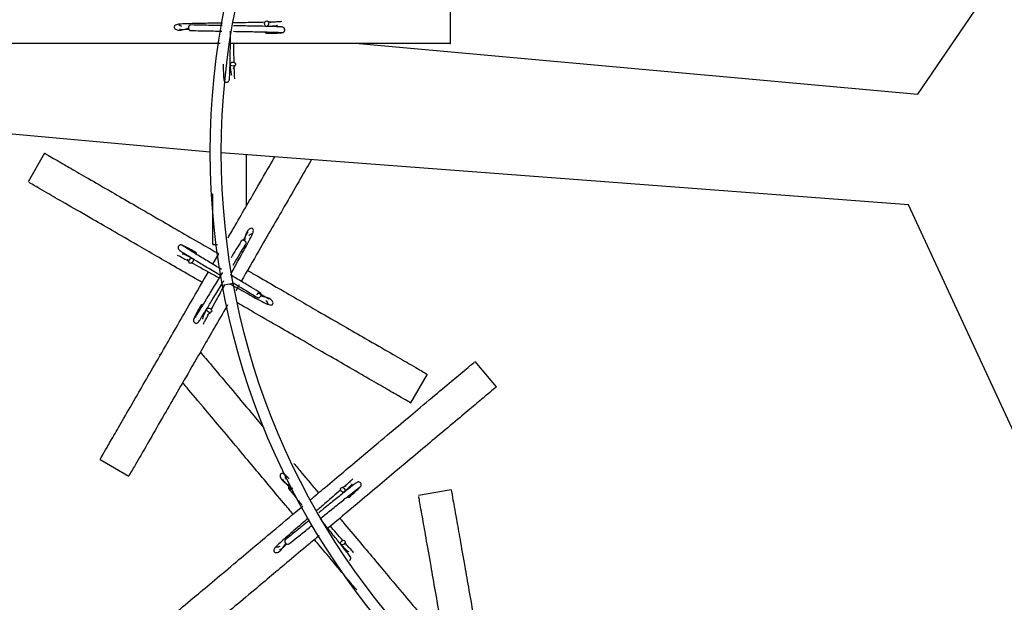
# Model space of a CAD drawing. Header units: millimetres. Extents: x 331 to 1634, y 417 to 1709.
# Tile 65 of 142: x 467 to 556, y 1450 to 1502. Entities that reach past the tile are written whole.
import ezdxf

# ---------------------------------------------------------------- set-up
doc = ezdxf.new("R2010")
doc.units = ezdxf.units.MM

msp = doc.modelspace()

# ---------------------------------------------------------------- linework, layer by layer
at = {"color": 7, "linetype": 'Continuous', "lineweight": 25}
for p, q in [((548.607, 1495.511), (583.766, 1547.029)), ((506.322, 1500.091), (506.322, 1503.091)), ((490.102, 1501.953), (489.776, 1502.101)), ((498.051, 1500.091), (548.607, 1495.511)), ((486.684, 1497.811), (486.832, 1498.137)), ((484.581, 1490.266), (424.698, 1495.691)), ((469.593, 1490.161), (468.093, 1487.563)), ((547.777, 1485.501), (485.582, 1490.191)), ((569.088, 1439.428), (547.777, 1485.501)), ((484.811, 1480.12), (485.355, 1481.061)), ((484.822, 1481.891), (485.234, 1481.891)), ((482.449, 1480.589), (482.658, 1480.298)), ((485.507, 1479.212), (485.507, 1479.212)), ((485.68, 1478.227), (486.665, 1478.4)), ((487.203, 1478.262), (486.892, 1477.724)), ((484.327, 1475.558), (484.618, 1475.766)), ((480.132, 1472.016), (479.996, 1471.902)), ((510.479, 1469.022), (508.55, 1471.32)), ((502.734, 1467.563), (504.234, 1470.161)), ((474.605, 1462.442), (477.203, 1460.942)), ((496.856, 1460.022), (496.512, 1459.926)), ((506.391, 1459.706), (503.436, 1459.185)), ((493.242, 1457.45), (493.242, 1457.45)), ((496.9, 1454.652), (496.804, 1454.997))]:
    msp.add_line(p, q, dxfattribs=at)
at = {"color": 7, "linetype": 'Continuous', "lineweight": 25, "flags": 128}
for points in [[(489.858, 1501.891), (489.843, 1501.795), (489.804, 1501.714), (489.746, 1501.66), (489.678, 1501.641), (489.611, 1501.66), (489.554, 1501.714), (489.517, 1501.795), (489.504, 1501.891), (489.519, 1501.987), (489.558, 1502.068), (489.616, 1502.122), (489.684, 1502.141), (489.751, 1502.122), (489.808, 1502.068), (489.845, 1501.987), (489.858, 1501.891)], [(486.622, 1498.055), (486.527, 1498.07), (486.445, 1498.109), (486.391, 1498.167), (486.372, 1498.235), (486.391, 1498.303), (486.445, 1498.359), (486.527, 1498.397), (486.622, 1498.409), (486.718, 1498.394), (486.799, 1498.355), (486.853, 1498.297), (486.872, 1498.229), (486.853, 1498.162), (486.799, 1498.105), (486.718, 1498.068), (486.622, 1498.055)], [(482.692, 1480.52), (482.752, 1480.596), (482.827, 1480.646), (482.904, 1480.664), (482.972, 1480.647), (483.021, 1480.597), (483.043, 1480.521), (483.035, 1480.433), (482.998, 1480.344), (482.937, 1480.268), (482.863, 1480.217), (482.786, 1480.199), (482.717, 1480.217), (482.668, 1480.267), (482.646, 1480.342), (482.655, 1480.431), (482.692, 1480.52)], [(484.396, 1475.8), (484.32, 1475.861), (484.269, 1475.936), (484.252, 1476.013), (484.269, 1476.081), (484.319, 1476.13), (484.394, 1476.152), (484.483, 1476.144), (484.572, 1476.107), (484.648, 1476.046), (484.698, 1475.972), (484.716, 1475.894), (484.699, 1475.826), (484.649, 1475.777), (484.573, 1475.755), (484.485, 1475.763), (484.396, 1475.8)], [(496.709, 1459.817), (496.76, 1459.735), (496.782, 1459.647), (496.772, 1459.569), (496.732, 1459.51), (496.668, 1459.482), (496.59, 1459.487), (496.509, 1459.525), (496.438, 1459.59), (496.388, 1459.673), (496.366, 1459.76), (496.376, 1459.839), (496.415, 1459.897), (496.479, 1459.926), (496.558, 1459.921), (496.638, 1459.883), (496.709, 1459.817)], [(496.696, 1454.8), (496.614, 1454.749), (496.526, 1454.727), (496.447, 1454.737), (496.389, 1454.777), (496.36, 1454.84), (496.365, 1454.919), (496.404, 1454.999), (496.469, 1455.07), (496.552, 1455.121), (496.639, 1455.143), (496.718, 1455.133), (496.776, 1455.093), (496.805, 1455.029), (496.8, 1454.951), (496.762, 1454.87), (496.696, 1454.8)]]:
    msp.add_lwpolyline(points, dxfattribs=at)
at = {"color": 7, "linetype": 'Continuous', "lineweight": 25}
for radius in [200, 127.5, 66.5, 65.5]:
    msp.add_circle((551.081, 1490.266), radius, dxfattribs=at)
for centre, radius, start, end in [((551.081, 1490.266), 199, 176.55137, 293.38394), ((489.696, 1501.19), 0.174, 196.26053, 266.98273), ((551.081, 1490.266), 126.5, 177.54215, 292.55844), ((483.182, 1481.047), 0.174, 346.26053, 56.98273), ((483.869, 1476.291), 0.174, 76.26053, 146.98273), ((497.036, 1459.177), 0.174, 236.26053, 306.98273)]:
    msp.add_arc(centre, radius, start, end, dxfattribs=at)
for points, knots in [([(485.698, 1501.943), (485.477, 1501.939), (484.937, 1501.93), (483.805, 1501.909), (482.733, 1501.891), (481.915, 1501.853), (481.529, 1501.819), (481.373, 1501.723), (481.329, 1501.655), (481.322, 1501.586), (481.323, 1501.563), (481.329, 1501.503), (481.391, 1501.395), (481.825, 1501.222), (482.316, 1501.398), (482.66, 1501.521)], [0, 0, 0, 0, 0.06736, 0.164694, 0.366052, 0.476686, 0.594504, 0.675835, 0.69486, 0.699515, 0.702713, 0.707932, 0.74993, 0.825083, 1, 1, 1, 1]), ([(482.019, 1501.619), (481.962, 1501.639), (481.813, 1501.692), (481.732, 1501.777), (481.737, 1501.787), (481.738, 1501.79)], [0, 0, 0, 0, 0.322266, 0.840875, 1, 1, 1, 1]), ([(482.807, 1501.77), (482.786, 1501.767), (482.746, 1501.762), (482.695, 1501.724), (482.652, 1501.668), (482.624, 1501.597), (482.62, 1501.543), (482.619, 1501.52)], [0, 0, 0, 0, 0.21019, 0.409599, 0.590424, 0.819162, 1, 1, 1, 1]), ([(485.669, 1501.714), (485.634, 1501.715), (485.078, 1501.724), (484.008, 1501.743), (483.214, 1501.761), (482.81, 1501.77)], [0, 0, 0, 0, 0.032243, 0.507395, 1, 1, 1, 1]), ([(489.53, 1502.013), (489.235, 1502.006), (488.704, 1501.995), (487.73, 1501.977), (487.052, 1501.966), (486.679, 1501.96)], [0, 0, 0, 0, 0.359761, 0.647136, 1, 1, 1, 1]), ([(491.094, 1501.578), (491.058, 1501.585), (490.983, 1501.599), (490.457, 1501.621), (489.618, 1501.644), (488.459, 1501.667), (487.423, 1501.685), (486.811, 1501.695), (486.683, 1501.697)], [0, 0, 0, 0, 0.1726928, 0.353608, 0.5426921, 0.7399903, 0.9454513, 1, 1, 1, 1]), ([(489.674, 1501.641), (490.042, 1501.665), (490.494, 1501.695), (490.647, 1501.757), (490.675, 1501.768)], [0, 0, 0, 0, 0.8167535, 1, 1, 1, 1]), ([(491.027, 1502.07), (490.978, 1502.065), (490.882, 1502.054), (490.537, 1502.039), (490.143, 1502.029), (489.946, 1502.024)], [0, 0, 0, 0, 0.354693, 0.6775, 1, 1, 1, 1]), ([(491.07, 1501.076), (491.096, 1501.079), (491.145, 1501.083), (491.21, 1501.116), (491.259, 1501.159), (491.3, 1501.217), (491.323, 1501.289), (491.322, 1501.364), (491.3, 1501.442), (491.247, 1501.515), (491.164, 1501.571), (491.099, 1501.579), (491.066, 1501.582)], [0, 0, 0, 0, 0.0902693, 0.1750483, 0.2521321, 0.3208228, 0.434877, 0.5299917, 0.6342436, 0.7508183, 0.8752287, 1, 1, 1, 1]), ([(481.825, 1501.417), (481.827, 1501.409), (481.837, 1501.36), (482.091, 1501.378), (482.494, 1501.382), (482.69, 1501.384)], [0, 0, 0, 0, 0.097643, 0.560405, 1, 1, 1, 1]), ([(482.797, 1501.27), (483.092, 1501.263), (483.695, 1501.249), (484.698, 1501.231), (485.382, 1501.219), (485.644, 1501.215)], [0, 0, 0, 0, 0.370352, 0.758512, 1, 1, 1, 1]), ([(486.31, 1496.819), (486.317, 1496.856), (486.331, 1496.93), (486.352, 1497.456), (486.375, 1498.295), (486.398, 1499.455), (486.416, 1500.481), (486.426, 1501.083), (486.428, 1501.202)], [0, 0, 0, 0, 0.1733961, 0.3550481, 0.5449023, 0.7430041, 0.9493018, 1, 1, 1, 1]), ([(486.692, 1501.197), (486.98, 1501.192), (487.751, 1501.179), (488.926, 1501.158), (490.059, 1501.133), (490.873, 1501.107), (490.989, 1501.089), (491.049, 1501.08)], [0, 0, 0, 0, 0.123794, 0.330591, 0.545605, 0.768768, 1, 1, 1, 1]), ([(489.687, 1501.016), (489.899, 1501.021), (490.323, 1501.032), (490.762, 1501.048), (491.048, 1501.064), (491.079, 1501.075), (491.094, 1501.08)], [0, 0, 0, 0, 0.2513127, 0.5029138, 0.7547613, 1, 1, 1, 1]), ([(485.467, 1500.091), (485.005, 1500.091), (483.772, 1500.091), (481.837, 1500.091), (479.712, 1500.091), (477.413, 1500.091), (475.035, 1500.091), (472.436, 1500.091), (470.073, 1500.091), (467.967, 1500.091), (466.556, 1500.091), (466.445, 1500.091), (466.393, 1500.091)], [0, 0, 0, 0, 0.035797, 0.095376, 0.154226, 0.21434, 0.303935, 0.396065, 0.526672, 0.660889, 0.841126, 1, 1, 1, 1]), ([(506.253, 1500.091), (506.276, 1500.091), (506.406, 1500.091), (505.988, 1500.091), (505.154, 1500.091), (503.73, 1500.091), (501.816, 1500.091), (499.584, 1500.091), (497.114, 1500.091), (494.735, 1500.091), (492.288, 1500.091), (489.564, 1500.091), (487.516, 1500.091), (486.322, 1500.091)], [0, 0, 0, 0, 0.02595, 0.147036, 0.268463, 0.389405, 0.501827, 0.614105, 0.697583, 0.780941, 0.845435, 0.909865, 1, 1, 1, 1]), ([(486.744, 1498.383), (486.737, 1498.677), (486.726, 1499.194), (486.715, 1499.82), (486.71, 1500.091)], [0, 0, 0, 0, 0.567772, 1, 1, 1, 1]), ([(485.747, 1498.226), (485.753, 1498.014), (485.763, 1497.591), (485.779, 1497.151), (485.796, 1496.866), (485.806, 1496.834), (485.812, 1496.819)], [0, 0, 0, 0, 0.251313, 0.502914, 0.754761, 1, 1, 1, 1]), ([(486.372, 1498.239), (486.397, 1497.871), (486.426, 1497.419), (486.488, 1497.266), (486.499, 1497.238)], [0, 0, 0, 0, 0.816753, 1, 1, 1, 1]), ([(486.801, 1496.886), (486.796, 1496.936), (486.786, 1497.031), (486.77, 1497.376), (486.76, 1497.771), (486.755, 1497.967)], [0, 0, 0, 0, 0.354693, 0.6775, 1, 1, 1, 1]), ([(485.808, 1496.843), (485.81, 1496.817), (485.815, 1496.768), (485.847, 1496.703), (485.89, 1496.654), (485.949, 1496.613), (486.021, 1496.591), (486.096, 1496.591), (486.173, 1496.613), (486.246, 1496.666), (486.302, 1496.749), (486.31, 1496.814), (486.314, 1496.847)], [0, 0, 0, 0, 0.090269, 0.175048, 0.252132, 0.320823, 0.434877, 0.529992, 0.634244, 0.750818, 0.875229, 1, 1, 1, 1]), ([(469.654, 1490.126), (469.634, 1490.137), (469.478, 1490.227), (469.994, 1489.929), (470.898, 1489.408), (471.97, 1488.789), (473.489, 1487.912), (475.413, 1486.801), (477.558, 1485.563), (479.609, 1484.378), (481.739, 1483.149), (483.595, 1482.077), (484.848, 1481.354), (485.355, 1481.061)], [0, 0, 0, 0, 0.027196, 0.214776, 0.311434, 0.408068, 0.524624, 0.643573, 0.729985, 0.818437, 0.885129, 0.953568, 1, 1, 1, 1]), ([(487.822, 1490.022), (487.822, 1489.466), (487.822, 1487.796), (487.822, 1486.236), (487.822, 1485.482), (487.822, 1485.336)], [0, 0, 0, 0, 0.287127, 0.862096, 1, 1, 1, 1]), ([(486.197, 1482.52), (486.413, 1482.896), (487.001, 1483.914), (487.91, 1485.487), (489.053, 1487.467), (489.906, 1488.945), (490.345, 1489.705), (490.415, 1489.827)], [0, 0, 0, 0, 0.1322, 0.358603, 0.589869, 0.934554, 1, 1, 1, 1]), ([(493.735, 1489.576), (493.716, 1489.543), (493.4, 1488.996), (492.588, 1487.59), (491.422, 1485.571), (490.191, 1483.438), (488.887, 1481.181), (487.919, 1479.504), (487.384, 1478.576)], [0, 0, 0, 0, 0.0137381, 0.229603, 0.4505626, 0.6171667, 0.7881336, 1, 1, 1, 1]), ([(483.855, 1478.463), (483.728, 1478.536), (482.936, 1478.994), (481.53, 1479.805), (479.689, 1480.869), (477.698, 1482.018), (475.639, 1483.207), (473.387, 1484.507), (471.341, 1485.688), (469.517, 1486.741), (468.295, 1487.447), (468.199, 1487.502), (468.154, 1487.528)], [0, 0, 0, 0, 0.011611, 0.072685, 0.133011, 0.194632, 0.286475, 0.380916, 0.514799, 0.652383, 0.837141, 1, 1, 1, 1]), ([(484.822, 1481.962), (484.822, 1481.939), (484.822, 1481.759), (484.822, 1482.36), (484.822, 1483.389), (484.822, 1484.673), (484.822, 1485.667), (484.822, 1486.478), (484.822, 1486.482)], [0, 0, 0, 0, 0.051788, 0.408984, 0.593042, 0.777056, 0.999007, 1, 1, 1, 1]), ([(486.507, 1479.353), (486.619, 1479.555), (486.886, 1480.035), (487.438, 1481.033), (487.957, 1481.97), (488.334, 1482.698), (488.498, 1483.05), (488.493, 1483.232), (488.456, 1483.305), (488.4, 1483.345), (488.38, 1483.356), (488.324, 1483.38), (488.2, 1483.381), (487.832, 1483.091), (487.74, 1482.578), (487.675, 1482.219)], [0, 0, 0, 0, 0.069951, 0.167015, 0.367813, 0.47814, 0.59563, 0.676736, 0.695708, 0.70035, 0.703539, 0.708744, 0.750625, 0.825569, 1, 1, 1, 1]), ([(488.002, 1482.994), (487.993, 1482.997), (487.946, 1483.012), (487.834, 1482.783), (487.637, 1482.432), (487.541, 1482.261)], [0, 0, 0, 0, 0.097643, 0.560405, 1, 1, 1, 1]), ([(488.079, 1482.726), (488.126, 1482.765), (488.246, 1482.867), (488.36, 1482.895), (488.367, 1482.885), (488.368, 1482.883)], [0, 0, 0, 0, 0.322266, 0.840875, 1, 1, 1, 1]), ([(487.388, 1482.226), (487.237, 1481.977), (486.965, 1481.531), (486.616, 1480.951), (486.461, 1480.694)], [0, 0, 0, 0, 0.557353, 1, 1, 1, 1]), ([(486.65, 1480.038), (486.823, 1480.326), (487.268, 1481.066), (487.607, 1481.624), (487.814, 1481.964)], [0, 0, 0, 0, 0.388985, 1, 1, 1, 1]), ([(487.694, 1482.255), (487.673, 1482.266), (487.625, 1482.291), (487.551, 1482.303), (487.481, 1482.295), (487.424, 1482.271), (487.4, 1482.24), (487.389, 1482.225)], [0, 0, 0, 0, 0.183227, 0.414987, 0.5982, 0.800244, 1, 1, 1, 1]), ([(487.816, 1481.968), (487.824, 1481.987), (487.84, 1482.024), (487.833, 1482.087), (487.805, 1482.152), (487.758, 1482.212), (487.713, 1482.242), (487.694, 1482.255)], [0, 0, 0, 0, 0.21019, 0.409599, 0.590424, 0.819162, 1, 1, 1, 1]), ([(482.049, 1481.832), (482.026, 1481.843), (481.98, 1481.864), (481.908, 1481.868), (481.844, 1481.855), (481.779, 1481.825), (481.724, 1481.774), (481.687, 1481.709), (481.667, 1481.631), (481.677, 1481.541), (481.72, 1481.451), (481.773, 1481.411), (481.8, 1481.392)], [0, 0, 0, 0, 0.090269, 0.175048, 0.252132, 0.320823, 0.434877, 0.529992, 0.634244, 0.750818, 0.875229, 1, 1, 1, 1]), ([(481.778, 1481.409), (481.805, 1481.385), (481.863, 1481.336), (482.307, 1481.054), (483.023, 1480.615), (484.015, 1480.015), (484.895, 1479.486), (485.412, 1479.176), (485.513, 1479.115)], [0, 0, 0, 0, 0.173396, 0.355048, 0.544902, 0.743004, 0.949302, 1, 1, 1, 1]), ([(483.277, 1481.193), (483.091, 1481.294), (482.719, 1481.497), (482.33, 1481.703), (482.075, 1481.831), (482.042, 1481.837), (482.026, 1481.841)], [0, 0, 0, 0, 0.2513127, 0.5029138, 0.7547613, 1, 1, 1, 1]), ([(482.976, 1480.645), (482.645, 1480.808), (482.239, 1481.008), (482.075, 1481.031), (482.045, 1481.036)], [0, 0, 0, 0, 0.816753, 1, 1, 1, 1]), ([(485.612, 1479.639), (485.422, 1479.753), (484.818, 1480.115), (483.865, 1480.689), (482.896, 1481.277), (482.205, 1481.707), (482.112, 1481.78), (482.066, 1481.818)], [0, 0, 0, 0, 0.098263, 0.311086, 0.532365, 0.762031, 1, 1, 1, 1]), ([(481.589, 1480.95), (481.635, 1480.93), (481.723, 1480.891), (482.03, 1480.732), (482.376, 1480.543), (482.549, 1480.449)], [0, 0, 0, 0, 0.354693, 0.6775, 1, 1, 1, 1]), ([(482.915, 1480.251), (483.174, 1480.109), (483.639, 1479.854), (484.481, 1479.388), (485.062, 1479.065), (485.378, 1478.889)], [0, 0, 0, 0, 0.3641168, 0.6549716, 1, 1, 1, 1]), ([(474.639, 1462.502), (474.628, 1462.482), (474.563, 1462.37), (474.772, 1462.731), (475.189, 1463.454), (475.9, 1464.686), (476.858, 1466.344), (477.973, 1468.277), (479.209, 1470.416), (480.398, 1472.476), (481.622, 1474.596), (482.921, 1476.847), (483.879, 1478.506), (484.41, 1479.426)], [0, 0, 0, 0, 0.026209, 0.148504, 0.271142, 0.393292, 0.506836, 0.620235, 0.704546, 0.788736, 0.853874, 0.918947, 1, 1, 1, 1]), ([(485.66, 1479.359), (485.655, 1479.35), (485.415, 1478.952), (484.916, 1478.119), (484.227, 1476.974), (483.639, 1476.005), (483.209, 1475.313), (483.136, 1475.221), (483.098, 1475.174)], [0, 0, 0, 0, 0.003926, 0.187971, 0.379622, 0.578887, 0.785705, 1, 1, 1, 1]), ([(487.953, 1479.561), (488.262, 1479.383), (489.229, 1478.825), (490.813, 1477.91), (492.643, 1476.853), (494.646, 1475.697), (496.697, 1474.513), (498.959, 1473.207), (500.995, 1472.031), (502.824, 1470.975), (504.038, 1470.275), (504.131, 1470.221), (504.174, 1470.196)], [0, 0, 0, 0, 0.027915, 0.087206, 0.147202, 0.207241, 0.29885, 0.390605, 0.524107, 0.657823, 0.842224, 1, 1, 1, 1]), ([(483.507, 1474.886), (483.531, 1474.914), (483.58, 1474.971), (483.862, 1475.416), (484.301, 1476.132), (484.901, 1477.124), (485.435, 1478.012), (485.749, 1478.537), (485.815, 1478.647)], [0, 0, 0, 0, 0.172693, 0.353608, 0.542692, 0.73999, 0.945451, 1, 1, 1, 1]), ([(489.117, 1477.528), (488.865, 1477.681), (488.35, 1477.994), (487.401, 1478.565), (486.721, 1478.974), (486.403, 1479.165)], [0, 0, 0, 0, 0.336663, 0.689513, 1, 1, 1, 1]), ([(486.659, 1478.428), (487.042, 1478.198), (487.88, 1477.695), (488.512, 1477.31), (488.855, 1477.102)], [0, 0, 0, 0, 0.457202, 1, 1, 1, 1]), ([(484.665, 1476.024), (484.807, 1476.283), (485.063, 1476.748), (485.489, 1477.519), (485.771, 1478.026), (485.904, 1478.266)], [0, 0, 0, 0, 0.3964292, 0.7130949, 1, 1, 1, 1]), ([(486.357, 1478.346), (486.52, 1478.255), (486.963, 1478.01), (487.924, 1477.478), (488.862, 1476.958), (489.589, 1476.582), (489.941, 1476.418), (490.124, 1476.423), (490.196, 1476.46), (490.236, 1476.516), (490.247, 1476.536), (490.271, 1476.592), (490.272, 1476.716), (489.989, 1477.077), (489.489, 1477.168), (489.142, 1477.231)], [0, 0, 0, 0, 0.057904, 0.156848, 0.361535, 0.473998, 0.593764, 0.67644, 0.69578, 0.700512, 0.703763, 0.709068, 0.75176, 0.828156, 1, 1, 1, 1]), ([(489.147, 1477.222), (489.157, 1477.243), (489.182, 1477.291), (489.194, 1477.365), (489.187, 1477.435), (489.161, 1477.492), (489.116, 1477.534), (489.057, 1477.552), (488.994, 1477.546), (488.929, 1477.518), (488.87, 1477.471), (488.825, 1477.409), (488.8, 1477.365), (488.796, 1477.343), (488.796, 1477.343)], [0, 0, 0, 0, 0.082845, 0.187634, 0.270474, 0.361827, 0.458119, 0.554411, 0.645764, 0.728603, 0.833392, 0.916238, 0.999083, 1, 1, 1, 1]), ([(489.885, 1476.914), (489.888, 1476.923), (489.904, 1476.97), (489.655, 1477.091), (489.309, 1477.29), (488.998, 1477.46), (488.917, 1477.504)], [0, 0, 0, 0, 0.0845692, 0.4853707, 0.8661065, 1, 1, 1, 1]), ([(502.674, 1467.598), (502.694, 1467.587), (502.806, 1467.522), (502.445, 1467.73), (501.722, 1468.148), (500.489, 1468.859), (498.831, 1469.816), (496.899, 1470.932), (494.759, 1472.167), (492.7, 1473.356), (490.578, 1474.582), (488.748, 1475.638), (487.532, 1476.34), (487.052, 1476.617)], [0, 0, 0, 0, 0.027264, 0.154478, 0.282051, 0.409114, 0.527227, 0.645187, 0.73289, 0.820467, 0.888226, 0.955917, 1, 1, 1, 1]), ([(488.859, 1477.1), (488.878, 1477.092), (488.915, 1477.076), (488.979, 1477.083), (489.044, 1477.111), (489.103, 1477.158), (489.133, 1477.202), (489.147, 1477.222)], [0, 0, 0, 0, 0.21019, 0.409599, 0.590424, 0.819162, 1, 1, 1, 1]), ([(489.617, 1476.836), (489.656, 1476.79), (489.758, 1476.67), (489.786, 1476.556), (489.777, 1476.549), (489.775, 1476.548)], [0, 0, 0, 0, 0.322266, 0.840875, 1, 1, 1, 1]), ([(486.15, 1476.439), (486.123, 1476.392), (485.717, 1475.689), (484.952, 1474.364), (483.894, 1472.532), (482.738, 1470.53), (481.554, 1468.479), (480.248, 1466.217), (479.073, 1464.181), (478.017, 1462.352), (477.316, 1461.138), (477.262, 1461.045), (477.237, 1461.002)], [0, 0, 0, 0, 0.004374, 0.065101, 0.12655, 0.188043, 0.28187, 0.375847, 0.512582, 0.649536, 0.838404, 1, 1, 1, 1]), ([(483.723, 1476.386), (483.622, 1476.2), (483.419, 1475.827), (483.213, 1475.438), (483.085, 1475.183), (483.078, 1475.151), (483.075, 1475.135)], [0, 0, 0, 0, 0.251313, 0.502914, 0.754761, 1, 1, 1, 1]), ([(484.271, 1476.085), (484.108, 1475.753), (483.908, 1475.348), (483.885, 1475.184), (483.88, 1475.154)], [0, 0, 0, 0, 0.816753, 1, 1, 1, 1]), ([(483.084, 1475.158), (483.073, 1475.134), (483.052, 1475.089), (483.048, 1475.017), (483.061, 1474.953), (483.091, 1474.888), (483.142, 1474.833), (483.207, 1474.795), (483.285, 1474.776), (483.375, 1474.785), (483.465, 1474.829), (483.504, 1474.882), (483.524, 1474.908)], [0, 0, 0, 0, 0.090269, 0.175048, 0.252132, 0.320823, 0.434877, 0.529992, 0.634244, 0.750818, 0.875229, 1, 1, 1, 1]), ([(483.966, 1474.698), (483.986, 1474.744), (484.025, 1474.832), (484.184, 1475.138), (484.373, 1475.485), (484.467, 1475.658)], [0, 0, 0, 0, 0.3546935, 0.6774998, 1, 1, 1, 1]), ([(483.686, 1472.171), (483.799, 1472.036), (484.187, 1471.575), (485.203, 1470.364), (486.629, 1468.663), (488.066, 1466.952), (489.039, 1465.792), (489.447, 1465.306)], [0, 0, 0, 0, 0.112059, 0.382982, 0.653557, 0.854729, 1, 1, 1, 1]), ([(493.663, 1458.828), (494.1, 1459.194), (495.118, 1460.049), (496.679, 1461.359), (498.298, 1462.717), (500.07, 1464.204), (501.883, 1465.725), (503.884, 1467.405), (505.685, 1468.916), (507.303, 1470.273), (508.377, 1471.174), (508.459, 1471.243), (508.497, 1471.275)], [0, 0, 0, 0, 0.043752, 0.102077, 0.161095, 0.220157, 0.310273, 0.400533, 0.53186, 0.663397, 0.844795, 1, 1, 1, 1]), ([(492.08, 1457.5), (491.851, 1457.774), (491.133, 1458.629), (489.958, 1460.03), (488.599, 1461.649), (487.113, 1463.42), (485.588, 1465.238), (483.924, 1467.22), (482.731, 1468.642), (482.215, 1469.257), (482.09, 1469.407)], [0, 0, 0, 0, 0.0492412, 0.1538304, 0.2596611, 0.3655701, 0.5271654, 0.6890194, 0.9245143, 1, 1, 1, 1]), ([(510.426, 1468.977), (510.443, 1468.992), (510.543, 1469.075), (510.223, 1468.807), (509.584, 1468.271), (508.493, 1467.356), (507.027, 1466.125), (505.317, 1464.691), (503.425, 1463.103), (501.603, 1461.574), (499.728, 1460.001), (497.641, 1458.25), (496.073, 1456.934), (495.158, 1456.166)], [0, 0, 0, 0, 0.02595, 0.147036, 0.268463, 0.389405, 0.501827, 0.614105, 0.697583, 0.780941, 0.845435, 0.909865, 1, 1, 1, 1]), ([(492.138, 1462.098), (492.382, 1461.808), (493.095, 1460.958), (493.869, 1460.036), (494.379, 1459.428)], [0, 0, 0, 0, 0.340746, 1, 1, 1, 1]), ([(491.716, 1460.687), (491.674, 1460.734), (491.477, 1460.949), (491.291, 1461.128), (491.114, 1461.192), (491.033, 1461.182), (490.976, 1461.142), (490.959, 1461.127), (490.917, 1461.083), (490.874, 1460.967), (491.02, 1460.523), (491.471, 1460.26), (491.786, 1460.076)], [0, 0, 0, 0, 0.058213, 0.270245, 0.416614, 0.450852, 0.45923, 0.464985, 0.474378, 0.549959, 0.685209, 1, 1, 1, 1]), ([(491.17, 1460.648), (491.164, 1460.642), (491.133, 1460.603), (491.325, 1460.404), (491.583, 1460.098), (491.817, 1459.832), (491.878, 1459.763)], [0, 0, 0, 0, 0.084569, 0.485371, 0.866107, 1, 1, 1, 1]), ([(491.449, 1460.63), (491.428, 1460.687), (491.373, 1460.835), (491.386, 1460.951), (491.397, 1460.954), (491.399, 1460.955)], [0, 0, 0, 0, 0.322266, 0.840875, 1, 1, 1, 1]), ([(497.49, 1460.707), (497.455, 1460.67), (497.389, 1460.601), (497.134, 1460.367), (496.839, 1460.106), (496.691, 1459.976)], [0, 0, 0, 0, 0.354693, 0.6775, 1, 1, 1, 1]), ([(491.759, 1460.107), (491.741, 1460.09), (491.702, 1460.054), (491.665, 1459.988), (491.648, 1459.92), (491.653, 1459.858), (491.681, 1459.803), (491.73, 1459.766), (491.791, 1459.75), (491.862, 1459.754), (491.934, 1459.778), (491.997, 1459.821), (492.035, 1459.854), (492.046, 1459.873), (492.046, 1459.874)], [0, 0, 0, 0, 0.082845, 0.187634, 0.270474, 0.361827, 0.458119, 0.554411, 0.645764, 0.728603, 0.833392, 0.916238, 0.999083, 1, 1, 1, 1]), ([(491.682, 1459.809), (491.864, 1459.581), (492.211, 1459.148), (492.664, 1458.589), (492.878, 1458.324)], [0, 0, 0, 0, 0.526105, 1, 1, 1, 1]), ([(496.38, 1459.7), (496.158, 1459.505), (495.759, 1459.156), (495.024, 1458.516), (494.512, 1458.072), (494.23, 1457.827)], [0, 0, 0, 0, 0.359761, 0.647136, 1, 1, 1, 1]), ([(497.857, 1460.373), (497.825, 1460.355), (497.759, 1460.318), (497.342, 1459.996), (496.684, 1459.474), (495.781, 1458.747), (494.976, 1458.095), (494.501, 1457.709), (494.402, 1457.629)], [0, 0, 0, 0, 0.172693, 0.353608, 0.542692, 0.73999, 0.945451, 1, 1, 1, 1]), ([(494.525, 1457.085), (494.819, 1457.323), (495.487, 1457.865), (496.467, 1458.658), (497.35, 1459.366), (497.991, 1459.869), (498.091, 1459.931), (498.143, 1459.962)], [0, 0, 0, 0, 0.15588, 0.355105, 0.562245, 0.777236, 1, 1, 1, 1]), ([(496.729, 1459.508), (496.996, 1459.763), (497.322, 1460.076), (497.4, 1460.222), (497.414, 1460.249)], [0, 0, 0, 0, 0.816753, 1, 1, 1, 1]), ([(497.141, 1459.038), (497.3, 1459.178), (497.617, 1459.458), (497.944, 1459.753), (498.152, 1459.949), (498.169, 1459.977), (498.177, 1459.991)], [0, 0, 0, 0, 0.251313, 0.502914, 0.754761, 1, 1, 1, 1]), ([(498.161, 1459.973), (498.18, 1459.991), (498.215, 1460.027), (498.243, 1460.093), (498.253, 1460.157), (498.247, 1460.229), (498.218, 1460.298), (498.17, 1460.355), (498.103, 1460.4), (498.015, 1460.422), (497.916, 1460.412), (497.861, 1460.376), (497.833, 1460.358)], [0, 0, 0, 0, 0.090269, 0.175048, 0.252132, 0.320823, 0.434877, 0.529992, 0.634244, 0.750818, 0.875229, 1, 1, 1, 1]), ([(506.403, 1459.637), (506.399, 1459.659), (506.368, 1459.837), (506.471, 1459.25), (506.652, 1458.223), (506.867, 1457.003), (507.172, 1455.276), (507.557, 1453.088), (507.988, 1450.649), (508.399, 1448.315), (508.825, 1445.897), (509.278, 1443.328), (509.615, 1441.422), (509.801, 1440.367)], [0, 0, 0, 0, 0.026191, 0.206838, 0.299923, 0.392985, 0.505233, 0.619786, 0.703004, 0.788186, 0.852414, 0.918323, 1, 1, 1, 1]), ([(506.38, 1442.488), (506.297, 1442.962), (506.084, 1444.166), (505.762, 1445.996), (505.362, 1448.264), (504.949, 1450.604), (504.498, 1453.165), (504.087, 1455.492), (503.722, 1457.566), (503.477, 1458.956), (503.457, 1459.065), (503.448, 1459.116)], [0, 0, 0, 0, 0.040379, 0.102807, 0.166576, 0.261618, 0.359349, 0.497896, 0.640273, 0.831467, 1, 1, 1, 1]), ([(477.963, 1445.654), (477.945, 1445.639), (477.807, 1445.523), (478.264, 1445.906), (479.063, 1446.577), (480.012, 1447.373), (481.355, 1448.5), (483.057, 1449.928), (484.954, 1451.52), (486.769, 1453.043), (488.65, 1454.622), (490.649, 1456.298), (492.132, 1457.543), (492.952, 1458.231)], [0, 0, 0, 0, 0.026191, 0.206838, 0.299923, 0.392985, 0.505233, 0.619786, 0.703004, 0.788186, 0.852414, 0.918323, 1, 1, 1, 1]), ([(493.453, 1457.152), (493.299, 1457.018), (492.903, 1456.674), (492.061, 1455.941), (491.252, 1455.238), (490.649, 1454.683), (490.375, 1454.408), (490.317, 1454.235), (490.327, 1454.155), (490.366, 1454.097), (490.381, 1454.08), (490.425, 1454.038), (490.542, 1453.995), (490.986, 1454.142), (491.249, 1454.592), (491.433, 1454.907)], [0, 0, 0, 0, 0.06282, 0.160629, 0.362966, 0.474139, 0.59253, 0.674257, 0.693375, 0.698053, 0.701266, 0.706511, 0.748713, 0.824232, 1, 1, 1, 1]), ([(497.251, 1453.652), (497.233, 1453.684), (497.196, 1453.75), (496.875, 1454.167), (496.352, 1454.824), (495.625, 1455.727), (494.979, 1456.525), (494.6, 1456.993), (494.525, 1457.085)], [0, 0, 0, 0, 0.1733961, 0.3550481, 0.5449023, 0.7430041, 0.9493018, 1, 1, 1, 1]), ([(496.307, 1457.13), (496.401, 1457.018), (496.989, 1456.318), (498.032, 1455.074), (499.399, 1453.445), (500.876, 1451.685), (502.408, 1449.859), (504.061, 1447.89), (505.214, 1446.515), (505.698, 1445.938), (505.792, 1445.827)], [0, 0, 0, 0, 0.02123, 0.132901, 0.243204, 0.355876, 0.523806, 0.696487, 0.941286, 1, 1, 1, 1]), ([(493.556, 1456.943), (493.548, 1456.936), (493.136, 1456.602), (492.324, 1455.944), (491.704, 1455.447), (491.389, 1455.195)], [0, 0, 0, 0, 0.0097553, 0.4959483, 1, 1, 1, 1]), ([(491.7, 1454.803), (491.93, 1454.987), (492.401, 1455.365), (493.147, 1455.968), (493.641, 1456.368), (493.808, 1456.504)], [0, 0, 0, 0, 0.386926, 0.792457, 1, 1, 1, 1]), ([(496.578, 1455.129), (496.385, 1455.35), (496.044, 1455.738), (495.633, 1456.211), (495.455, 1456.415)], [0, 0, 0, 0, 0.567772, 1, 1, 1, 1]), ([(494.449, 1455.571), (494.113, 1455.289), (493.187, 1454.512), (491.722, 1453.283), (490.094, 1451.917), (488.333, 1450.439), (486.512, 1448.911), (484.52, 1447.24), (482.71, 1445.721), (481.097, 1444.367), (480.016, 1443.46), (479.931, 1443.389), (479.891, 1443.356)], [0, 0, 0, 0, 0.034027, 0.093716, 0.152674, 0.212898, 0.302657, 0.394957, 0.525803, 0.660266, 0.840834, 1, 1, 1, 1]), ([(491.386, 1455.192), (491.372, 1455.177), (491.345, 1455.148), (491.329, 1455.085), (491.333, 1455.015), (491.357, 1454.943), (491.388, 1454.899), (491.402, 1454.88)], [0, 0, 0, 0, 0.21019, 0.409599, 0.590424, 0.819162, 1, 1, 1, 1]), ([(497.833, 1450.645), (497.457, 1451.093), (496.606, 1452.107), (495.313, 1453.647), (494.384, 1454.754), (494.009, 1455.202)], [0, 0, 0, 0, 0.320461, 0.725325, 1, 1, 1, 1]), ([(490.879, 1454.57), (490.822, 1454.549), (490.674, 1454.494), (490.558, 1454.507), (490.555, 1454.518), (490.554, 1454.52)], [0, 0, 0, 0, 0.322266, 0.840875, 1, 1, 1, 1]), ([(490.86, 1454.291), (490.867, 1454.286), (490.907, 1454.255), (491.067, 1454.412), (491.338, 1454.644), (491.453, 1454.743)], [0, 0, 0, 0, 0.108196, 0.620972, 1, 1, 1, 1]), ([(491.402, 1454.88), (491.418, 1454.863), (491.455, 1454.823), (491.52, 1454.786), (491.588, 1454.77), (491.65, 1454.773), (491.683, 1454.794), (491.699, 1454.804)], [0, 0, 0, 0, 0.183227, 0.414987, 0.5982, 0.800244, 1, 1, 1, 1]), ([(496.387, 1454.78), (496.642, 1454.513), (496.955, 1454.186), (497.101, 1454.109), (497.127, 1454.094)], [0, 0, 0, 0, 0.816753, 1, 1, 1, 1]), ([(497.585, 1454.019), (497.549, 1454.053), (497.48, 1454.12), (497.246, 1454.374), (496.985, 1454.67), (496.854, 1454.818)], [0, 0, 0, 0, 0.354693, 0.6775, 1, 1, 1, 1]), ([(497.199, 1453.314), (497.21, 1453.322), (497.241, 1453.346), (497.278, 1453.406), (497.301, 1453.494), (497.291, 1453.593), (497.255, 1453.648), (497.236, 1453.676)], [0, 0, 0, 0, 0.107547, 0.305501, 0.526853, 0.763084, 1, 1, 1, 1])]:
    msp.add_open_spline(points, degree=3, knots=knots, dxfattribs=at)
at = {"color": 1, "linetype": 'Continuous', "lineweight": 25}
msp.add_open_spline([(482.619, 1501.52), (482.62, 1501.496), (482.622, 1501.443), (482.649, 1501.372), (482.69, 1501.316), (482.74, 1501.278), (482.778, 1501.273), (482.797, 1501.271)], degree=3, knots=[0, 0, 0, 0, 0.183227, 0.414987, 0.5982, 0.800244, 1, 1, 1, 1], dxfattribs=at)

doc.saveas('drawing.dxf')
